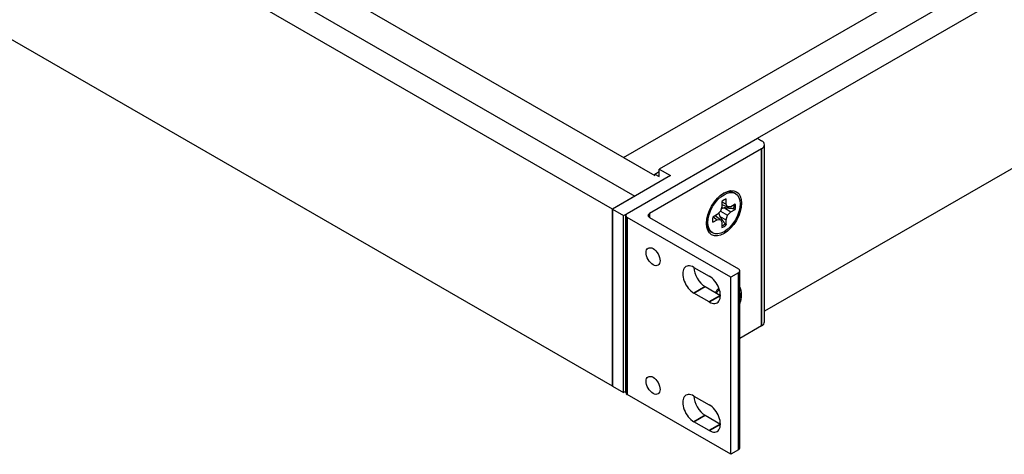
# Model space of a CAD drawing. Header units: millimetres. Extents: x 56 to 1798, y 64 to 1375.
# Tile 63 of 71: x 1315 to 1473, y 898 to 968. Entities that reach past the tile are written whole.
import ezdxf

# ---------------------------------------------------------------- set-up
doc = ezdxf.new("R2010")
doc.units = ezdxf.units.MM
doc.header["$LTSCALE"] = 6.666667
doc.layers.add('Visible (ANSI)', color=7, linetype='Continuous', lineweight=25)
doc.layers.add('Visible Narrow (ANSI)', color=7, linetype='Continuous', lineweight=35)

msp = doc.modelspace()

# ---------------------------------------------------------------- linework, layer by layer
at = {"layer": 'Visible (ANSI)'}
for p, q in [((1433.491, 949.2939), (1728.0287, 1119.3453)), ((1715.1028, 1116.0303), (1417.6767, 944.3113)), ((1728.0287, 1090.8084), (1434.6209, 921.4094)), ((1178.8019, 1075.5958), (1413.731, 939.9594)), ((1410.1389, 937.8855), (1175.2098, 1073.5219)), ((1410.1389, 909.3486), (1175.2098, 1044.985)), ((1361.3259, 975.4084), (1416.9583, 943.289)), ((1411.9293, 946.186), (1458.225, 972.9148)), ((1412.5007, 937.179), (1433.4876, 949.2958)), ((1433.4876, 949.2958), (1434.1523, 948.9121)), ((1434.6209, 919.7142), (1434.6209, 948.2589)), ((1434.1523, 947.6057), (1416.0928, 937.179)), ((1411.9293, 946.186), (1416.9583, 943.2825)), ((1419.4727, 943.2743), (1410.1389, 937.8855)), ((1416.9583, 943.5314), (1417.6767, 943.9462)), ((1416.9583, 943.5314), (1417.6767, 943.1166)), ((1416.9583, 943.2825), (1416.9583, 943.5314)), ((1417.6767, 944.3113), (1419.4727, 943.2743)), ((1417.6767, 943.1166), (1417.6767, 944.3113)), ((1427.8531, 940.3312), (1428.2112, 940.4867)), ((1429.9282, 940.3874), (1429.7216, 940.5067)), ((1413.731, 939.9594), (1410.1389, 937.8855)), ((1427.7306, 939.0931), (1427.7306, 938.2629)), ((1427.7306, 939.0325), (1428.4682, 938.6888)), ((1427.7306, 938.6333), (1428.6788, 938.2233)), ((1428.4682, 938.6888), (1428.4682, 939.519)), ((1428.6788, 938.2233), (1428.4682, 938.6888)), ((1429.9061, 938.6888), (1429.1872, 938.2737)), ((1410.1389, 937.8855), (1410.1389, 909.3486)), ((1410.1389, 937.8855), (1411.935, 936.8485)), ((1410.1389, 909.3486), (1410.1389, 937.8855)), ((1411.935, 936.8485), (1412.4422, 937.1413)), ((1427.0117, 937.0177), (1426.2927, 936.6026)), ((1427.5201, 937.5543), (1427.0117, 937.0177)), ((1427.7306, 938.2629), (1427.5201, 937.5543)), ((1427.5201, 937.5543), (1428.6788, 936.8854)), ((1428.1998, 938.0706), (1429.1872, 937.422)), ((1429.1872, 938.2737), (1428.6788, 938.2233)), ((1428.6788, 936.8854), (1429.1872, 937.422)), ((1429.1872, 937.422), (1429.9061, 937.8371)), ((1411.935, 908.3116), (1411.935, 936.8485)), ((1412.2663, 908.3077), (1412.2663, 936.8524)), ((1429.1771, 926.8977), (1412.5007, 936.5258)), ((1416.0928, 936.5258), (1430.4074, 928.2613)), ((1425.2818, 935.8775), (1425.3262, 935.4896)), ((1426.2927, 935.7509), (1427.0117, 936.166)), ((1426.3453, 936.6329), (1427.0117, 936.166)), ((1426.6909, 936.8325), (1427.5201, 936.2164)), ((1427.0117, 936.166), (1427.5201, 936.2164)), ((1427.4128, 936.7076), (1428.4682, 936.1768)), ((1427.5201, 936.2164), (1427.7306, 935.7509)), ((1427.7306, 935.7509), (1427.7306, 934.9207)), ((1428.4682, 936.1768), (1428.6788, 936.8854)), ((1428.4682, 935.3466), (1428.4682, 936.1768)), ((1426.2706, 934.0523), (1426.064, 934.1716)), ((1423.2459, 928.4931), (1425.7179, 927.0659)), ((1430.4074, 927.6081), (1429.1771, 926.8977)), ((1430.6417, 899.3899), (1430.6417, 927.9347)), ((1429.1771, 898.353), (1429.1771, 926.8977)), ((1425.7179, 922.9181), (1423.2459, 924.3453)), ((1425.0419, 925.3823), (1427.514, 923.955)), ((1434.1523, 919.061), (1430.6417, 917.0342)), ((1410.1389, 909.3486), (1411.935, 908.3116)), ((1412.2663, 908.5029), (1411.935, 908.3116)), ((1429.1771, 898.353), (1412.5007, 907.9811)), ((1423.2459, 907.7541), (1425.7179, 906.3269)), ((1425.0419, 904.6433), (1427.514, 903.216)), ((1425.7179, 902.1791), (1423.2459, 903.6063)), ((1430.4074, 899.0633), (1429.1771, 898.353))]:
    msp.add_line(p, q, dxfattribs=at)
for centre, major_axis, start_param, end_param in [((1433.0209, 948.2589), (1.6, 0), 5.49778714, 7.06858347), ((1427.8928, 937.3391), (1.8288, 3.1676), 0, 0.94569169), ((1428.0994, 937.2199), (-1.3039, -2.2584), 3.7256329, 4.12834874), ((1427.9206, 937.3231), (-1.27, -2.1997), 2.15828086, 2.46214233), ((1428.0994, 937.2199), (1.3039, 2.2584), 5.29642922, 5.69914506), ((1413.0663, 936.8524), (-0.8, 0), 5.49778714, 7.06858347), ((1416.6584, 936.8524), (-0.8, 0), 5.49778714, 7.06858347), ((1427.8928, 937.3391), (-1.8288, -3.1676), 5.33749362, 6.28318531), ((1428.0994, 937.2199), (-1.3039, -2.2584), 5.29642922, 5.69914506), ((1427.9206, 937.3231), (-1.27, -2.1997), 0.67945032, 0.98331179), ((1428.0994, 937.2199), (1.3039, 2.2584), 3.7256329, 4.12834874), ((1423.2459, 926.4192), (-1.27, 2.1997), 5.49778714, 8.6393798), ((1425.0419, 927.4562), (1.27, -2.1997), 3.92699082, 5.49778714), ((1429.8417, 927.9347), (0.8, 0), 5.49778714, 7.06858347), ((1425.7179, 924.992), (1.27, -2.1997), 5.49778714, 8.6393798), ((1428.0994, 922.4576), (2, 3.4641), 1.07899309, 1.31705947), ((1428.0994, 922.4576), (-1.8288, -3.1676), 4.21776958, 4.43429642), ((1428.0994, 922.4576), (2, 3.4641), 5.04411257, 5.95146172), ((1428.0994, 922.4576), (1.8288, 3.1676), 5.31305967, 5.68251462), ((1433.0209, 919.7142), (1.6, 0), 5.49778714, 6.28318531), ((1413.0663, 908.3077), (-0.8, 0), 0, 0.78539816), ((1423.2459, 905.6802), (-1.27, 2.1997), 5.49778714, 8.6393798), ((1425.0419, 906.7172), (1.27, -2.1997), 3.92699082, 5.49778714), ((1425.7179, 904.253), (1.27, -2.1997), 5.49778714, 8.6393798), ((1429.8417, 899.3899), (0.8, 0), 5.49778714, 6.28318531)]:
    msp.add_ellipse(centre, major_axis=major_axis, ratio=0.57735027, start_param=start_param, end_param=end_param, dxfattribs=at)
for centre, major_axis in [((1428.0994, 937.2199), (-2, -3.4641)), ((1428.0994, 937.2199), (1.8288, 3.1676)), ((1416.6766, 930.212), (-0.7976, 1.3814)), ((1416.6766, 909.473), (-0.7976, 1.3814))]:
    msp.add_ellipse(centre, major_axis=major_axis, ratio=0.57735027, dxfattribs=at)
for points, weights in [([(1427.232, 937.2502), (1427.2993, 937.0196), (1427.4128, 936.7076)], [2.14068019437, 2.0034323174, 1.82577693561]), ([(1428.1998, 938.0706), (1427.8728, 938.0129), (1427.6394, 937.9559)], [1.82577693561, 2.0034323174, 2.14068019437]), ([(1429.6815, 937.932), (1428.7614, 938.019), (1428.1998, 938.0706)], [1.33146102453, 1.7051701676, 2.05610823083]), ([(1429.6815, 937.932), (1429.7924, 937.8852), (1429.9061, 937.8371)], [1.00553680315, 1.00516746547, 1.00463627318]), ([(1427.4128, 936.7076), (1427.7384, 936.247), (1428.2737, 935.4936)], [2.05610823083, 1.7051701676, 1.33146102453]), ([(1428.2737, 935.4936), (1428.3697, 935.421), (1428.4682, 935.3466)], [1.00553680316, 1.00516746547, 1.00463627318])]:
    msp.add_rational_spline(points, weights, degree=2, dxfattribs=at)
at = {"layer": 'Visible Narrow (ANSI)'}
for p, q in [((1434.1523, 919.061), (1434.1523, 947.6057)), ((1416.0928, 936.5258), (1416.0928, 937.179)), ((1412.5007, 907.9811), (1412.5007, 936.5258)), ((1430.4074, 899.0633), (1430.4074, 927.6081)), ((1425.0419, 925.3823), (1423.2459, 924.3453)), ((1427.514, 923.955), (1425.7179, 922.9181)), ((1425.0419, 904.6433), (1423.2459, 903.6063)), ((1427.514, 903.216), (1425.7179, 902.1791))]:
    msp.add_line(p, q, dxfattribs=at)

doc.saveas('drawing.dxf')
